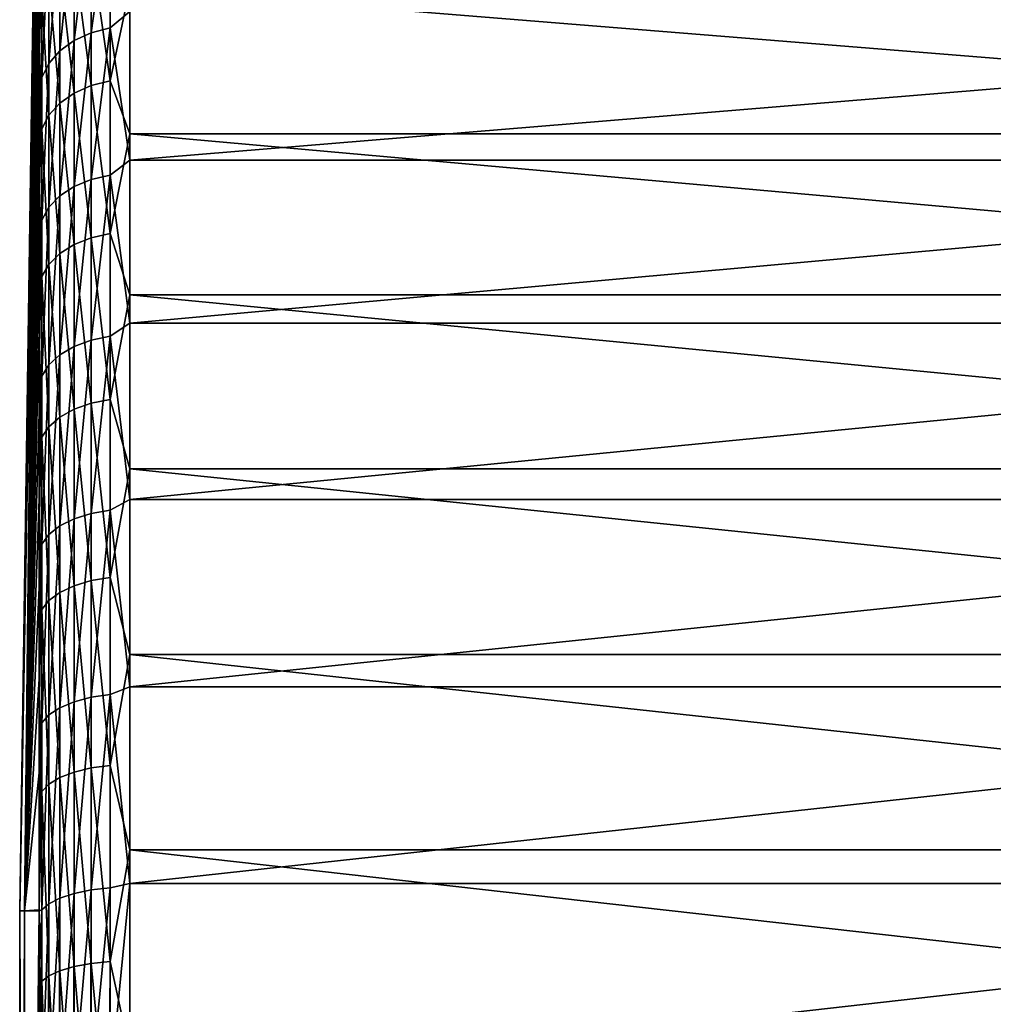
# Model space of a CAD drawing. Header units: metres. Extents: x -150 to 310, y -128 to 84.
# Tile 40 of 256: x -150 to -139, y 6 to 17. Entities that reach past the tile are written whole.
import ezdxf

# ---------------------------------------------------------------- set-up
doc = ezdxf.new("R2010")
doc.units = ezdxf.units.M
doc.layers.add('solid_26009703_SW0001', color=7, linetype='CONTINUOUS')

msp = doc.modelspace()

# ---------------------------------------------------------------- linework, layer by layer
at = {"layer": 'solid_26009703_SW0001'}
for points in [[(-149.55748, 22.019604, -0.325472), (-149.557495, 21.972988, -1.463215), (-149.772949, 7.356352, 0.01256)], [(-149.557495, 22.006411, 0.815183), (-149.55748, 22.019604, -0.325472), (-149.772949, 7.356352, 0.01256)], [(-149.557495, 22.006411, 0.815183), (-149.772949, 7.356352, 0.01256), (-149.719009, 7.356352, 10.384817)], [(-149.557495, 21.972988, -1.463215), (-149.557495, 21.86692, -2.602926), (-149.772949, 7.356352, 0.01256)], [(-149.557495, 21.934093, 1.958139), (-149.557495, 22.006411, 0.815183), (-149.719009, 7.356352, 10.384817)], [(-149.557495, 21.803345, 3.094235), (-149.557495, 21.934093, 1.958139), (-149.719009, 7.356352, 10.384817)], [(-149.557495, 21.86692, -2.602926), (-149.557495, 21.702484, -3.735686), (-149.772949, 7.356352, 0.01256)], [(-149.557495, 21.614561, 4.216107), (-149.557495, 21.803345, 3.094235), (-149.719009, 7.356352, 10.384817)], [(-149.557495, 21.702484, -3.735686), (-149.55748, 21.480722, -4.852569), (-149.772949, 7.356352, 0.01256)], [(-149.557495, 21.366295, 5.331315), (-149.557495, 21.614561, 4.216107), (-149.719009, 7.356352, 10.384817)], [(-149.55748, 21.480722, -4.852569), (-149.557495, 21.200148, -5.958228), (-149.772949, 7.356352, 0.01256)], [(-149.557495, 21.060219, 6.435036), (-149.557495, 21.366295, 5.331315), (-149.719009, 7.356352, 10.384817)], [(-149.557495, 21.200148, -5.958228), (-149.557495, 20.861563, -7.052237), (-149.772949, 7.356352, 0.01256)], [(-149.557495, 20.698778, 7.518422), (-149.557495, 21.060219, 6.435036), (-149.719009, 7.356352, 10.384817)], [(-149.557495, 20.861563, -7.052237), (-149.557495, 20.467793, -8.12586), (-149.772949, 7.356352, 0.01256)], [(-149.557495, 20.282682, 8.577373), (-149.557495, 20.698778, 7.518422), (-149.719009, 7.356352, 10.384817)], [(-149.557495, 20.467793, -8.12586), (-149.557495, 20.020952, -9.17204), (-149.772949, 7.356352, 0.01256)], [(-149.557495, 19.80953, 9.618773), (-149.557495, 20.282682, 8.577373), (-149.719009, 7.356352, 10.384817)], [(-149.557495, 20.020952, -9.17204), (-149.557495, 19.517862, -10.197776), (-149.772949, 7.356352, 0.01256)], [(-149.557495, 19.282955, 10.635589), (-149.557495, 19.80953, 9.618773), (-149.719009, 7.356352, 10.384817)], [(-149.557495, 19.517862, -10.197776), (-149.719284, 7.356352, -10.359697), (-149.772949, 7.356352, 0.01256)], [(-149.557495, 19.517862, -10.197776), (-149.557495, 18.961277, -11.198776), (-149.719284, 7.356352, -10.359697)], [(-149.557495, 19.282955, 10.635589), (-149.719009, 7.356352, 10.384817), (-149.557495, 7.356678, 20.756695)], [(-149.55748, 18.70706, 11.619604), (-149.557495, 19.282955, 10.635589), (-149.557495, 7.356678, 20.756695)], [(-149.557495, 18.961277, -11.198776), (-149.557495, 18.355642, -12.167022), (-149.719284, 7.356352, -10.359697)], [(-149.557495, 18.080893, 12.57112), (-149.55748, 18.70706, 11.619604), (-149.557495, 7.356678, 20.756695)], [(-149.174164, 16.943575, 15.237496), (-148.98613, 17.029959, 15.315182), (-148.98613, 18.475746, 13.535917)], [(-149.174164, 18.382029, 13.467257), (-149.174164, 16.943575, 15.237496), (-148.98613, 18.475746, 13.535917)], [(-148.98613, 17.029959, 15.315182), (-148.777176, 17.083521, 15.363351), (-148.777176, 18.533857, 13.57849)], [(-148.98613, 18.475746, 13.535917), (-148.98613, 17.029959, 15.315182), (-148.777176, 18.533857, 13.57849)], [(-148.777176, 18.533857, 13.57849), (-148.777176, 17.083521, 15.363351), (-148.557724, 17.262812, 15.19853)], [(-149.557495, 18.355642, -12.167022), (-149.557495, 17.702618, -13.0987), (-149.719284, 7.356352, -10.359697)], [(-149.332077, 16.82859, 15.134089), (-149.174164, 16.943575, 15.237496), (-149.174164, 18.382029, 13.467257)], [(-149.332077, 18.257282, 13.375863), (-149.332077, 16.82859, 15.134089), (-149.174164, 18.382029, 13.467257)], [(-149.452164, 16.69062, 15.010013), (-149.332077, 16.82859, 15.134089), (-149.332077, 18.257282, 13.375863)], [(-149.452164, 18.107601, 13.266201), (-149.452164, 16.69062, 15.010013), (-149.332077, 18.257282, 13.375863)], [(-149.557495, 17.402962, 13.49351), (-149.557495, 18.080893, 12.57112), (-149.557495, 7.356678, 20.756695)], [(-149.528549, 16.536407, 14.871327), (-149.452164, 16.69062, 15.010013), (-149.452164, 18.107601, 13.266201)], [(-149.528549, 17.940296, 13.143628), (-149.528549, 16.536407, 14.871327), (-149.452164, 18.107601, 13.266201)], [(-148.98613, 17.958971, -14.214417), (-148.777176, 18.015455, -14.259124), (-148.777176, 16.499672, -15.988749)], [(-148.777176, 16.499672, -15.988749), (-148.777176, 18.015455, -14.259124), (-148.557724, 17.521988, -14.898993)], [(-149.528549, 17.940296, 13.143628), (-149.557495, 17.402962, 13.49351), (-149.557495, 16.678825, 14.379564)], [(-149.528549, 17.940296, 13.143628), (-149.557495, 16.678825, 14.379564), (-149.528549, 16.536407, 14.871327)], [(-149.174164, 17.867874, -14.142315), (-148.98613, 17.958971, -14.214417), (-148.98613, 16.447939, -15.938619)], [(-148.98613, 16.447939, -15.938619), (-148.98613, 17.958971, -14.214417), (-148.777176, 16.499672, -15.988749)], [(-149.332077, 17.746616, -14.04634), (-149.174164, 17.867874, -14.142315), (-149.174164, 16.364508, -15.857771)], [(-149.174164, 16.364508, -15.857771), (-149.174164, 17.867874, -14.142315), (-148.98613, 16.447939, -15.938619)], [(-149.557495, 17.702618, -13.0987), (-149.557495, 16.998251, -13.999926), (-149.719284, 7.356352, -10.359697)], [(-149.528549, 17.438496, -13.802464), (-149.557495, 16.998251, -13.999926), (-149.557495, 17.702618, -13.0987)], [(-149.452164, 17.601122, -13.931181), (-149.332077, 17.746616, -14.04634), (-149.332077, 16.253452, -15.750154)], [(-149.332077, 16.253452, -15.750154), (-149.332077, 17.746616, -14.04634), (-149.174164, 16.364508, -15.857771)], [(-149.528549, 17.438496, -13.802464), (-149.452164, 17.601122, -13.931181), (-149.452164, 16.120199, -15.621027)], [(-149.452164, 16.120199, -15.621027), (-149.452164, 17.601122, -13.931181), (-149.332077, 16.253452, -15.750154)], [(-148.777176, 16.499672, -15.988749), (-148.557724, 17.521988, -14.898993), (-148.557724, 15.91556, -16.604065)], [(-128.704758, 15.91556, -16.604065), (-148.557724, 15.91556, -16.604065), (-148.557724, 17.521988, -14.898993)], [(-128.704758, 17.521988, -14.898993), (-128.704758, 15.91556, -16.604065), (-148.557724, 17.521988, -14.898993)], [(-149.528549, 15.971256, -15.476697), (-149.557495, 16.998251, -13.999926), (-149.528549, 17.438496, -13.802464)], [(-149.557495, 16.678825, 14.379564), (-149.557495, 17.402962, 13.49351), (-149.557495, 7.356678, 20.756695)], [(-149.528549, 15.971256, -15.476697), (-149.528549, 17.438496, -13.802464), (-149.452164, 16.120199, -15.621027)], [(-148.777176, 17.083521, 15.363351), (-148.557724, 15.627259, 16.875685), (-148.557724, 17.262812, 15.19853)], [(-128.704758, 17.262812, 15.19853), (-148.557724, 17.262812, 15.19853), (-148.557724, 15.627259, 16.875685)], [(-128.704758, 15.627259, 16.875685), (-128.704758, 17.262812, 15.19853), (-148.557724, 15.627259, 16.875685)], [(-149.174164, 15.33535, 16.855061), (-148.98613, 15.413534, 16.940992), (-148.98613, 17.029959, 15.315182)], [(-149.174164, 16.943575, 15.237496), (-149.174164, 15.33535, 16.855061), (-148.98613, 17.029959, 15.315182)], [(-148.98613, 15.413534, 16.940992), (-148.777176, 15.462013, 16.994276), (-148.777176, 17.083521, 15.363351)], [(-148.98613, 17.029959, 15.315182), (-148.98613, 15.413534, 16.940992), (-148.777176, 17.083521, 15.363351)], [(-148.777176, 17.083521, 15.363351), (-148.777176, 15.462013, 16.994276), (-148.557724, 15.627259, 16.875685)], [(-149.557495, 16.998251, -13.999926), (-149.557495, 16.247719, -14.864721), (-149.719284, 7.356352, -10.359697)], [(-149.528549, 15.971256, -15.476697), (-149.557495, 16.247719, -14.864721), (-149.557495, 16.998251, -13.999926)], [(-149.332077, 15.231278, 16.740677), (-149.174164, 15.33535, 16.855061), (-149.174164, 16.943575, 15.237496)], [(-149.332077, 16.82859, 15.134089), (-149.332077, 15.231278, 16.740677), (-149.174164, 16.943575, 15.237496)], [(-149.452164, 15.106405, 16.603428), (-149.332077, 15.231278, 16.740677), (-149.332077, 16.82859, 15.134089)], [(-149.452164, 16.69062, 15.010013), (-149.452164, 15.106405, 16.603428), (-149.332077, 16.82859, 15.134089)], [(-149.55748, 15.913763, 15.222362), (-149.557495, 16.678825, 14.379564), (-149.557495, 7.356678, 20.756695)], [(-149.528549, 16.536407, 14.871327), (-149.557495, 16.678825, 14.379564), (-149.55748, 15.913763, 15.222362)], [(-149.528549, 14.96683, 16.45002), (-149.452164, 15.106405, 16.603428), (-149.452164, 16.69062, 15.010013)], [(-149.528549, 16.536407, 14.871327), (-149.528549, 14.96683, 16.45002), (-149.452164, 16.69062, 15.010013)], [(-149.528549, 16.536407, 14.871327), (-149.55748, 15.913763, 15.222362), (-149.557495, 15.103504, 16.025909)], [(-149.528549, 16.536407, 14.871327), (-149.557495, 15.103504, 16.025909), (-149.528549, 14.96683, 16.45002)], [(-148.98613, 16.447939, -15.938619), (-148.777176, 16.499672, -15.988749), (-148.777176, 14.818565, -17.55817)], [(-148.777176, 14.818565, -17.55817), (-148.777176, 16.499672, -15.988749), (-148.557724, 15.91556, -16.604065)], [(-149.174164, 16.364508, -15.857771), (-148.98613, 16.447939, -15.938619), (-148.98613, 14.772104, -17.50312)], [(-148.98613, 14.772104, -17.50312), (-148.98613, 16.447939, -15.938619), (-148.777176, 14.818565, -17.55817)], [(-149.332077, 16.253452, -15.750154), (-149.174164, 16.364508, -15.857771), (-149.174164, 14.697173, -17.414335)], [(-149.174164, 14.697173, -17.414335), (-149.174164, 16.364508, -15.857771), (-148.98613, 14.772104, -17.50312)], [(-149.557495, 16.247719, -14.864721), (-149.55748, 15.456918, -15.686076), (-149.719284, 7.356352, -10.359697)], [(-149.528549, 15.971256, -15.476697), (-149.55748, 15.456918, -15.686076), (-149.557495, 16.247719, -14.864721)], [(-149.452164, 16.120199, -15.621027), (-149.332077, 16.253452, -15.750154), (-149.332077, 14.597433, -17.296156)], [(-149.332077, 14.597433, -17.296156), (-149.332077, 16.253452, -15.750154), (-149.174164, 14.697173, -17.414335)], [(-149.528549, 15.971256, -15.476697), (-149.452164, 16.120199, -15.621027), (-149.452164, 14.477757, -17.154354)], [(-149.452164, 14.477757, -17.154354), (-149.452164, 16.120199, -15.621027), (-149.332077, 14.597433, -17.296156)], [(-149.528549, 14.343989, -16.995857), (-149.55748, 15.456918, -15.686076), (-149.528549, 15.971256, -15.476697)], [(-149.528549, 14.343989, -16.995857), (-149.528549, 15.971256, -15.476697), (-149.452164, 14.477757, -17.154354)], [(-149.557495, 15.103504, 16.025909), (-149.55748, 15.913763, 15.222362), (-149.557495, 7.356678, 20.756695)], [(-148.777176, 14.818565, -17.55817), (-148.557724, 15.91556, -16.604065), (-148.557724, 14.144023, -18.136885)], [(-128.704758, 14.144023, -18.136885), (-148.557724, 14.144023, -18.136885), (-148.557724, 15.91556, -16.604065)], [(-128.704758, 15.91556, -16.604065), (-128.704758, 14.144023, -18.136885), (-148.557724, 15.91556, -16.604065)], [(-148.777176, 15.462013, 16.994276), (-148.557724, 13.829589, 18.377771), (-148.557724, 15.627259, 16.875685)], [(-128.704758, 15.627259, 16.875685), (-148.557724, 15.627259, 16.875685), (-148.557724, 13.829589, 18.377771)], [(-128.704758, 13.829589, 18.377771), (-128.704758, 15.627259, 16.875685), (-148.557724, 13.829589, 18.377771)], [(-149.55748, 15.456918, -15.686076), (-149.557495, 14.624847, -16.464064), (-149.719284, 7.356352, -10.359697)], [(-149.528549, 14.343989, -16.995857), (-149.557495, 14.624847, -16.464064), (-149.55748, 15.456918, -15.686076)], [(-149.174164, 13.573469, 18.303741), (-148.98613, 13.642671, 18.39706), (-148.98613, 15.413534, 16.940992)], [(-149.174164, 15.33535, 16.855061), (-149.174164, 13.573469, 18.303741), (-148.98613, 15.413534, 16.940992)], [(-148.98613, 13.642671, 18.39706), (-148.777176, 13.68558, 18.454922), (-148.777176, 15.462013, 16.994276)], [(-148.98613, 15.413534, 16.940992), (-148.98613, 13.642671, 18.39706), (-148.777176, 15.462013, 16.994276)], [(-148.777176, 15.462013, 16.994276), (-148.777176, 13.68558, 18.454922), (-148.557724, 13.829589, 18.377771)], [(-149.332077, 13.481355, 18.179525), (-149.174164, 13.573469, 18.303741), (-149.174164, 15.33535, 16.855061)], [(-149.332077, 15.231278, 16.740677), (-149.332077, 13.481355, 18.179525), (-149.174164, 15.33535, 16.855061)], [(-149.452164, 13.370828, 18.030481), (-149.332077, 13.481355, 18.179525), (-149.332077, 15.231278, 16.740677)], [(-149.452164, 15.106405, 16.603428), (-149.452164, 13.370828, 18.030481), (-149.332077, 15.231278, 16.740677)], [(-149.557495, 14.249835, 16.789354), (-149.557495, 15.103504, 16.025909), (-149.557495, 7.356678, 20.756695)], [(-149.528549, 14.96683, 16.45002), (-149.557495, 15.103504, 16.025909), (-149.557495, 14.249835, 16.789354)], [(-149.528549, 13.247289, 17.86389), (-149.452164, 13.370828, 18.030481), (-149.452164, 15.106405, 16.603428)], [(-149.528549, 14.96683, 16.45002), (-149.528549, 13.247289, 17.86389), (-149.452164, 15.106405, 16.603428)], [(-149.528549, 14.96683, 16.45002), (-149.557495, 14.249835, 16.789354), (-149.557495, 13.359607, 17.506659)], [(-149.528549, 14.96683, 16.45002), (-149.557495, 13.359607, 17.506659), (-149.528549, 13.247289, 17.86389)], [(-149.174164, 14.697173, -17.414335), (-148.98613, 14.772104, -17.50312), (-148.98613, 12.948256, -18.892244)], [(-148.98613, 14.772104, -17.50312), (-148.777176, 14.818565, -17.55817), (-148.777176, 12.988982, -18.951666)], [(-148.98613, 12.948256, -18.892244), (-148.98613, 14.772104, -17.50312), (-148.777176, 12.988982, -18.951666)], [(-148.777176, 12.988982, -18.951666), (-148.777176, 14.818565, -17.55817), (-148.557724, 14.144023, -18.136885)], [(-149.332077, 14.597433, -17.296156), (-149.174164, 14.697173, -17.414335), (-149.174164, 12.882577, -18.796415)], [(-149.174164, 12.882577, -18.796415), (-149.174164, 14.697173, -17.414335), (-148.98613, 12.948256, -18.892244)], [(-149.557495, 14.624847, -16.464064), (-149.557495, 13.749272, -17.201605), (-149.719284, 7.356352, -10.359697)], [(-149.528549, 14.343989, -16.995857), (-149.557495, 13.749272, -17.201605), (-149.557495, 14.624847, -16.464064)], [(-149.452164, 14.477757, -17.154354), (-149.332077, 14.597433, -17.296156), (-149.332077, 12.795152, -18.668856)], [(-149.332077, 12.795152, -18.668856), (-149.332077, 14.597433, -17.296156), (-149.174164, 12.882577, -18.796415)], [(-149.528549, 14.343989, -16.995857), (-149.452164, 14.477757, -17.154354), (-149.452164, 12.69025, -18.5158)], [(-149.452164, 12.69025, -18.5158), (-149.452164, 14.477757, -17.154354), (-149.332077, 12.795152, -18.668856)], [(-149.528549, 12.572999, -18.344723), (-149.557495, 13.749272, -17.201605), (-149.528549, 14.343989, -16.995857)], [(-149.528549, 12.572999, -18.344723), (-149.528549, 14.343989, -16.995857), (-149.452164, 12.69025, -18.5158)], [(-149.557495, 13.359607, 17.506659), (-149.557495, 14.249835, 16.789354), (-149.557495, 7.356678, 20.756695)], [(-148.777176, 12.988982, -18.951666), (-148.557724, 14.144023, -18.136885), (-148.557724, 12.225755, -19.481552)], [(-128.704758, 12.225755, -19.481552), (-148.557724, 12.225755, -19.481552), (-148.557724, 14.144023, -18.136885)], [(-128.704758, 14.144023, -18.136885), (-128.704758, 12.225755, -19.481552), (-148.557724, 14.144023, -18.136885)], [(-148.777176, 13.68558, 18.454922), (-148.557724, 11.888449, 19.689205), (-148.557724, 13.829589, 18.377771)], [(-128.704758, 13.829589, 18.377771), (-148.557724, 13.829589, 18.377771), (-148.557724, 11.888449, 19.689205)], [(-128.704758, 11.888449, 19.689205), (-128.704758, 13.829589, 18.377771), (-148.557724, 11.888449, 19.689205)], [(-149.557495, 13.749272, -17.201605), (-149.557495, 12.837298, -17.892982), (-149.719284, 7.356352, -10.359697)], [(-149.528549, 12.572999, -18.344723), (-149.557495, 12.837298, -17.892982), (-149.557495, 13.749272, -17.201605)], [(-148.98613, 11.735111, 19.668793), (-148.777176, 11.772021, 19.730656), (-148.777176, 13.68558, 18.454922)], [(-148.98613, 13.642671, 18.39706), (-148.98613, 11.735111, 19.668793), (-148.777176, 13.68558, 18.454922)], [(-148.777176, 13.68558, 18.454922), (-148.777176, 11.772021, 19.730656), (-148.557724, 11.888449, 19.689205)], [(-149.332077, 11.596352, 19.436222), (-149.174164, 11.675586, 19.569023), (-149.174164, 13.573469, 18.303741)], [(-149.332077, 13.481355, 18.179525), (-149.332077, 11.596352, 19.436222), (-149.174164, 13.573469, 18.303741)], [(-149.174164, 11.675586, 19.569023), (-148.98613, 11.735111, 19.668793), (-148.98613, 13.642671, 18.39706)], [(-149.174164, 13.573469, 18.303741), (-149.174164, 11.675586, 19.569023), (-148.98613, 13.642671, 18.39706)], [(-149.452164, 11.501279, 19.276875), (-149.332077, 11.596352, 19.436222), (-149.332077, 13.481355, 18.179525)], [(-149.452164, 13.370828, 18.030481), (-149.452164, 11.501279, 19.276875), (-149.332077, 13.481355, 18.179525)], [(-149.557495, 12.437593, 18.173275), (-149.557495, 13.359607, 17.506659), (-149.557495, 7.356678, 20.756695)], [(-149.528549, 13.247289, 17.86389), (-149.557495, 13.359607, 17.506659), (-149.557495, 12.437593, 18.173275)], [(-149.528549, 11.395013, 19.098766), (-149.452164, 11.501279, 19.276875), (-149.452164, 13.370828, 18.030481)], [(-149.528549, 13.247289, 17.86389), (-149.528549, 11.395013, 19.098766), (-149.452164, 13.370828, 18.030481)], [(-149.528549, 13.247289, 17.86389), (-149.557495, 12.437593, 18.173275), (-149.55751, 11.477031, 18.793861)], [(-149.528549, 13.247289, 17.86389), (-149.55751, 11.477031, 18.793861), (-149.528549, 11.395013, 19.098766)], [(-149.174164, 12.882577, -18.796415), (-148.98613, 12.948256, -18.892244), (-148.98613, 10.994671, -20.092075)], [(-148.98613, 12.948256, -18.892244), (-148.777176, 12.988982, -18.951666), (-148.777176, 11.029252, -20.15527)], [(-148.98613, 10.994671, -20.092075), (-148.98613, 12.948256, -18.892244), (-148.777176, 11.029252, -20.15527)], [(-148.777176, 11.029252, -20.15527), (-148.777176, 12.988982, -18.951666), (-148.557724, 12.225755, -19.481552)], [(-149.557495, 12.837298, -17.892982), (-149.55748, 11.895688, -18.532694), (-149.719284, 7.356352, -10.359697)], [(-149.528549, 12.572999, -18.344723), (-149.55748, 11.895688, -18.532694), (-149.557495, 12.837298, -17.892982)], [(-149.332077, 12.795152, -18.668856), (-149.174164, 12.882577, -18.796415), (-149.174164, 10.938901, -19.990158)], [(-149.174164, 10.938901, -19.990158), (-149.174164, 12.882577, -18.796415), (-148.98613, 10.994671, -20.092075)], [(-149.528549, 12.572999, -18.344723), (-149.452164, 12.69025, -18.5158), (-149.452164, 10.775592, -19.691723)], [(-149.452164, 12.69025, -18.5158), (-149.332077, 12.795152, -18.668856), (-149.332077, 10.864666, -19.854498)], [(-149.452164, 10.775592, -19.691723), (-149.452164, 12.69025, -18.5158), (-149.332077, 10.864666, -19.854498)], [(-149.332077, 10.864666, -19.854498), (-149.332077, 12.795152, -18.668856), (-149.174164, 10.938901, -19.990158)], [(-149.528549, 10.676031, -19.509781), (-149.55748, 11.895688, -18.532694), (-149.528549, 12.572999, -18.344723)], [(-149.528549, 10.676031, -19.509781), (-149.528549, 12.572999, -18.344723), (-149.452164, 10.775592, -19.691723)], [(-149.55751, 11.477031, 18.793861), (-149.557495, 12.437593, 18.173275), (-149.557495, 7.356678, 20.756695)], [(-148.777176, 11.029252, -20.15527), (-148.557724, 12.225755, -19.481552), (-148.557724, 10.180656, -20.624117)], [(-128.704758, 10.180656, -20.624117), (-148.557724, 10.180656, -20.624117), (-148.557724, 12.225755, -19.481552)], [(-128.704758, 12.225755, -19.481552), (-128.704758, 10.180656, -20.624117), (-148.557724, 12.225755, -19.481552)], [(-149.55748, 11.895688, -18.532694), (-149.557495, 10.91932, -19.123638), (-149.719284, 7.356352, -10.359697)], [(-149.528549, 10.676031, -19.509781), (-149.557495, 10.91932, -19.123638), (-149.55748, 11.895688, -18.532694)], [(-148.777176, 11.772021, 19.730656), (-148.557724, 9.823977, 20.796381), (-148.557724, 11.888449, 19.689205)], [(-128.704758, 11.888449, 19.689205), (-148.557724, 11.888449, 19.689205), (-148.557724, 9.823977, 20.796381)], [(-128.704758, 9.823977, 20.796381), (-128.704758, 11.888449, 19.689205), (-148.557724, 9.823977, 20.796381)], [(-149.174164, 9.660716, 20.638231), (-148.98613, 9.70997, 20.74345), (-148.98613, 11.735111, 19.668793)], [(-149.174164, 11.675586, 19.569023), (-149.174164, 9.660716, 20.638231), (-148.98613, 11.735111, 19.668793)], [(-148.98613, 9.70997, 20.74345), (-148.777176, 9.74051, 20.808693), (-148.777176, 11.772021, 19.730656)], [(-148.98613, 11.735111, 19.668793), (-148.98613, 9.70997, 20.74345), (-148.777176, 11.772021, 19.730656)], [(-148.777176, 11.772021, 19.730656), (-148.777176, 9.74051, 20.808693), (-148.557724, 9.823977, 20.796381)], [(-149.332077, 9.595156, 20.498173), (-149.174164, 9.660716, 20.638231), (-149.174164, 11.675586, 19.569023)], [(-149.332077, 11.596352, 19.436222), (-149.332077, 9.595156, 20.498173), (-149.174164, 11.675586, 19.569023)], [(-149.528549, 9.428562, 20.142279), (-149.452164, 9.51649, 20.330118), (-149.452164, 11.501279, 19.276875)], [(-149.528549, 11.395013, 19.098766), (-149.528549, 9.428562, 20.142279), (-149.452164, 11.501279, 19.276875)], [(-149.452164, 9.51649, 20.330118), (-149.332077, 9.595156, 20.498173), (-149.332077, 11.596352, 19.436222)], [(-149.452164, 11.501279, 19.276875), (-149.452164, 9.51649, 20.330118), (-149.332077, 11.596352, 19.436222)], [(-149.55751, 10.483819, 19.365482), (-149.55751, 11.477031, 18.793861), (-149.557495, 7.356678, 20.756695)], [(-149.528549, 11.395013, 19.098766), (-149.55751, 11.477031, 18.793861), (-149.55751, 10.483819, 19.365482)], [(-149.528549, 11.395013, 19.098766), (-149.55751, 10.483819, 19.365482), (-149.557495, 9.46666, 19.883307)], [(-149.528549, 11.395013, 19.098766), (-149.557495, 9.46666, 19.883307), (-149.528549, 9.428562, 20.142279)], [(-149.174164, 10.938901, -19.990158), (-148.98613, 10.994671, -20.092075), (-148.98613, 8.930923, -21.090588)], [(-148.98613, 10.994671, -20.092075), (-148.777176, 11.029252, -20.15527), (-148.777176, 8.959012, -21.156923)], [(-148.98613, 8.930923, -21.090588), (-148.98613, 10.994671, -20.092075), (-148.777176, 8.959012, -21.156923)], [(-148.777176, 8.959012, -21.156923), (-148.777176, 11.029252, -20.15527), (-148.557724, 10.180656, -20.624117)], [(-149.557495, 10.91932, -19.123638), (-149.557495, 9.910158, -19.665407), (-149.719284, 7.356352, -10.359697)], [(-149.528549, 10.676031, -19.509781), (-149.557495, 9.910158, -19.665407), (-149.557495, 10.91932, -19.123638)], [(-149.452164, 10.775592, -19.691723), (-149.332077, 10.864666, -19.854498), (-149.332077, 8.825319, -20.841206)], [(-149.332077, 10.864666, -19.854498), (-149.174164, 10.938901, -19.990158), (-149.174164, 8.88562, -20.983606)], [(-149.332077, 8.825319, -20.841206), (-149.332077, 10.864666, -19.854498), (-149.174164, 8.88562, -20.983606)], [(-149.174164, 8.88562, -20.983606), (-149.174164, 10.938901, -19.990158), (-148.98613, 8.930923, -21.090588)], [(-149.528549, 10.676031, -19.509781), (-149.452164, 10.775592, -19.691723), (-149.452164, 8.752965, -20.67034)], [(-149.452164, 8.752965, -20.67034), (-149.452164, 10.775592, -19.691723), (-149.332077, 8.825319, -20.841206)], [(-149.528549, 8.672092, -20.479355), (-149.557495, 9.910158, -19.665407), (-149.528549, 10.676031, -19.509781)], [(-149.528549, 8.672092, -20.479355), (-149.528549, 10.676031, -19.509781), (-149.452164, 8.752965, -20.67034)], [(-149.557495, 9.46666, 19.883307), (-149.55751, 10.483819, 19.365482), (-149.557495, 7.356678, 20.756695)], [(-148.777176, 8.959012, -21.156923), (-148.557724, 10.180656, -20.624117), (-148.557724, 8.029943, -21.552727)], [(-128.704758, 8.029943, -21.552727), (-148.557724, 8.029943, -21.552727), (-148.557724, 10.180656, -20.624117)], [(-128.704758, 10.180656, -20.624117), (-128.704758, 8.029943, -21.552727), (-148.557724, 10.180656, -20.624117)], [(-149.557495, 9.910158, -19.665407), (-149.557495, 8.876334, -20.153721), (-149.719284, 7.356352, -10.359697)], [(-149.528549, 8.672092, -20.479355), (-149.557495, 8.876334, -20.153721), (-149.557495, 9.910158, -19.665407)], [(-148.777176, 9.74051, 20.808693), (-148.557724, 7.657591, 21.687815), (-148.557724, 9.823977, 20.796381)], [(-128.704758, 9.823977, 20.796381), (-148.557724, 9.823977, 20.796381), (-148.557724, 7.657591, 21.687815)], [(-128.704758, 7.657591, 21.687815), (-128.704758, 9.823977, 20.796381), (-148.557724, 7.657591, 21.687815)], [(-149.332077, 7.497819, 21.354736), (-149.174164, 7.549049, 21.500648), (-149.174164, 9.660716, 20.638231)], [(-149.332077, 9.595156, 20.498173), (-149.332077, 7.497819, 21.354736), (-149.174164, 9.660716, 20.638231)], [(-149.174164, 7.549049, 21.500648), (-148.98613, 7.587537, 21.610266), (-148.98613, 9.70997, 20.74345)], [(-149.174164, 9.660716, 20.638231), (-149.174164, 7.549049, 21.500648), (-148.98613, 9.70997, 20.74345)], [(-148.98613, 7.587537, 21.610266), (-148.777176, 7.611402, 21.678234), (-148.777176, 9.74051, 20.808693)], [(-148.98613, 9.70997, 20.74345), (-148.98613, 7.587537, 21.610266), (-148.777176, 9.74051, 20.808693)], [(-148.777176, 9.74051, 20.808693), (-148.777176, 7.611402, 21.678234), (-148.557724, 7.657591, 21.687815)], [(-149.452164, 7.436348, 21.179661), (-149.332077, 7.497819, 21.354736), (-149.332077, 9.595156, 20.498173)], [(-149.452164, 9.51649, 20.330118), (-149.452164, 7.436348, 21.179661), (-149.332077, 9.595156, 20.498173)], [(-149.55748, 8.423532, 20.347429), (-149.557495, 9.46666, 19.883307), (-149.557495, 7.356678, 20.756695)], [(-149.528549, 9.428562, 20.142279), (-149.557495, 9.46666, 19.883307), (-149.55748, 8.423532, 20.347429)], [(-149.528549, 7.36764, 20.983971), (-149.452164, 7.436348, 21.179661), (-149.452164, 9.51649, 20.330118)], [(-149.528549, 9.428562, 20.142279), (-149.528549, 7.36764, 20.983971), (-149.452164, 9.51649, 20.330118)], [(-149.528549, 9.428562, 20.142279), (-149.55748, 8.423532, 20.347429), (-149.557495, 7.356678, 20.756695)], [(-149.528549, 9.428562, 20.142279), (-149.557495, 7.356678, 20.756695), (-149.528549, 7.36764, 20.983971)], [(-149.174164, 8.88562, -20.983606), (-148.98613, 8.930923, -21.090588), (-148.98613, 6.777688, -21.877779)], [(-148.98613, 8.930923, -21.090588), (-148.777176, 8.959012, -21.156923), (-148.777176, 6.799005, -21.94659)], [(-148.98613, 6.777688, -21.877779), (-148.98613, 8.930923, -21.090588), (-148.777176, 6.799005, -21.94659)], [(-148.777176, 6.799005, -21.94659), (-148.777176, 8.959012, -21.156923), (-148.557724, 8.029943, -21.552727)], [(-149.557495, 8.876334, -20.153721), (-149.557495, 7.3669, -20.752867), (-149.719284, 7.356352, -10.359697)], [(-149.528549, 8.672092, -20.479355), (-149.557495, 7.3669, -20.752867), (-149.557495, 8.876334, -20.153721)], [(-149.452164, 8.752965, -20.67034), (-149.332077, 8.825319, -20.841206), (-149.332077, 6.697546, -21.619087)], [(-149.332077, 8.825319, -20.841206), (-149.174164, 8.88562, -20.983606), (-149.174164, 6.743308, -21.766806)], [(-149.332077, 6.697546, -21.619087), (-149.332077, 8.825319, -20.841206), (-149.174164, 6.743308, -21.766806)], [(-149.174164, 6.743308, -21.766806), (-149.174164, 8.88562, -20.983606), (-148.98613, 6.777688, -21.877779)], [(-149.528549, 8.672092, -20.479355), (-149.452164, 8.752965, -20.67034), (-149.452164, 6.642636, -21.441845)], [(-149.452164, 6.642636, -21.441845), (-149.452164, 8.752965, -20.67034), (-149.332077, 6.697546, -21.619087)], [(-149.528549, 6.581262, -21.243732), (-149.557495, 7.3669, -20.752867), (-149.528549, 8.672092, -20.479355)], [(-149.528549, 6.581262, -21.243732), (-149.528549, 8.672092, -20.479355), (-149.452164, 6.642636, -21.441845)], [(-148.777176, 6.799005, -21.94659), (-148.557724, 8.029943, -21.552727), (-148.557724, 5.795927, -22.257746)], [(-128.704758, 5.795927, -22.257746), (-148.557724, 5.795927, -22.257746), (-148.557724, 8.029943, -21.552727)], [(-128.704758, 8.029943, -21.552727), (-128.704758, 5.795927, -22.257746), (-148.557724, 8.029943, -21.552727)], [(-148.777176, 7.611402, 21.678234), (-148.991165, 5.388514, 22.258213), (-148.779907, 5.405884, 22.329966)], [(-148.98613, 7.587537, 21.610266), (-148.991165, 5.388514, 22.258213), (-148.777176, 7.611402, 21.678234)], [(-148.779907, 5.405884, 22.329966), (-148.557724, 5.411765, 22.354258), (-148.557724, 7.657591, 21.687815)], [(-148.777176, 7.611402, 21.678234), (-148.779907, 5.405884, 22.329966), (-148.557724, 7.657591, 21.687815)], [(-128.704758, 7.657591, 21.687815), (-148.557724, 5.411765, 22.354258), (-128.704758, 5.411765, 22.354258)], [(-128.704758, 7.657591, 21.687815), (-148.557724, 7.657591, 21.687815), (-148.557724, 5.411765, 22.354258)], [(-149.332077, 7.497819, 21.354736), (-149.458313, 5.27875, 21.804815), (-149.339081, 5.323313, 21.988894)], [(-149.452164, 7.436348, 21.179661), (-149.458313, 5.27875, 21.804815), (-149.332077, 7.497819, 21.354736)], [(-149.174164, 7.549049, 21.500648), (-149.339081, 5.323313, 21.988894), (-149.180725, 5.360523, 22.142591)], [(-149.332077, 7.497819, 21.354736), (-149.339081, 5.323313, 21.988894), (-149.174164, 7.549049, 21.500648)], [(-148.98613, 7.587537, 21.610266), (-149.180725, 5.360523, 22.142591), (-148.991165, 5.388514, 22.258213)], [(-149.174164, 7.549049, 21.500648), (-149.180725, 5.360523, 22.142591), (-148.98613, 7.587537, 21.610266)], [(-149.452164, 7.436348, 21.179661), (-149.532425, 5.229064, 21.599577), (-149.458313, 5.27875, 21.804815)], [(-149.528549, 7.36764, 20.983971), (-149.532425, 5.229064, 21.599577), (-149.452164, 7.436348, 21.179661)], [(-149.772949, 7.356352, 0.01256), (-149.773056, -7.341669, 0.01196), (-149.719101, -7.341669, 10.386703)], [(-149.719284, 7.356352, -10.359697), (-149.71936, -7.341669, -10.362785), (-149.773056, -7.341669, 0.01196)], [(-149.772949, 7.356352, 0.01256), (-149.719284, 7.356352, -10.359697), (-149.773056, -7.341669, 0.01196)], [(-149.719009, 7.356352, 10.384817), (-149.772949, 7.356352, 0.01256), (-149.719101, -7.341669, 10.386703)], [(-149.557495, 7.3669, -20.752867), (-149.557495, -7.352056, -20.758121), (-149.71936, -7.341669, -10.362785)], [(-149.719284, 7.356352, -10.359697), (-149.557495, 7.3669, -20.752867), (-149.71936, -7.341669, -10.362785)], [(-149.557495, 7.356678, 20.756695), (-149.719101, -7.341669, 10.386703), (-149.557495, -7.342307, 20.761778)], [(-149.557495, 7.356678, 20.756695), (-149.719009, 7.356352, 10.384817), (-149.719101, -7.341669, 10.386703)], [(-149.528549, 7.36764, 20.983971), (-149.557495, 7.356678, 20.756695), (-149.55748, 5.181652, 21.403736)], [(-149.557495, 7.3669, -20.752867), (-149.557495, 6.744919, -20.962982), (-149.557495, -7.352056, -20.758121)], [(-149.528549, 6.581262, -21.243732), (-149.557495, 6.744919, -20.962982), (-149.557495, 7.3669, -20.752867)], [(-149.557495, 7.356678, 20.756695), (-149.557495, -7.342307, 20.761778), (-149.55748, -5.181652, 21.403736)], [(-149.55748, 5.181652, 21.403736), (-149.557495, 7.356678, 20.756695), (-149.55748, -5.181652, 21.403736)], [(-149.528549, 7.36764, 20.983971), (-149.55748, 5.181652, 21.403736), (-149.532425, 5.229064, 21.599577)], [(-149.557495, 6.744919, -20.962982), (-149.557495, -6.744919, -20.962982), (-149.557495, -7.352056, -20.758121)], [(-149.557495, 6.744919, -20.962982), (-149.557495, 5.645783, -21.285418), (-149.557495, -6.744919, -20.962982)], [(-149.528549, 6.581262, -21.243732), (-149.557495, 5.645783, -21.285418), (-149.557495, 6.744919, -20.962982)], [(-149.332077, 6.697546, -21.619087), (-149.174164, 6.743308, -21.766806), (-149.174164, 4.53343, -22.331905)], [(-149.174164, 6.743308, -21.766806), (-148.98613, 6.777688, -21.877779), (-148.98613, 4.556543, -22.445761)], [(-149.174164, 4.53343, -22.331905), (-149.174164, 6.743308, -21.766806), (-148.98613, 4.556543, -22.445761)], [(-148.98613, 6.777688, -21.877779), (-148.777176, 6.799005, -21.94659), (-148.777176, 4.570874, -22.516357)], [(-148.98613, 4.556543, -22.445761), (-148.98613, 6.777688, -21.877779), (-148.777176, 4.570874, -22.516357)], [(-148.777176, 4.570874, -22.516357), (-148.777176, 6.799005, -21.94659), (-148.557724, 5.795927, -22.257746)], [(-149.528549, 6.581262, -21.243732), (-149.452164, 6.642636, -21.441845), (-149.452164, 4.46575, -21.998508)], [(-149.452164, 6.642636, -21.441845), (-149.332077, 6.697546, -21.619087), (-149.332077, 4.502665, -22.180353)], [(-149.452164, 4.46575, -21.998508), (-149.452164, 6.642636, -21.441845), (-149.332077, 4.502665, -22.180353)], [(-149.332077, 4.502665, -22.180353), (-149.332077, 6.697546, -21.619087), (-149.174164, 4.53343, -22.331905)], [(-149.528549, 4.424489, -21.795254), (-149.557495, 5.645783, -21.285418), (-149.528549, 6.581262, -21.243732)], [(-149.528549, 4.424489, -21.795254), (-149.528549, 6.581262, -21.243732), (-149.452164, 4.46575, -21.998508)]]:
    msp.add_3dface(points, dxfattribs=at)

doc.saveas('drawing.dxf')
